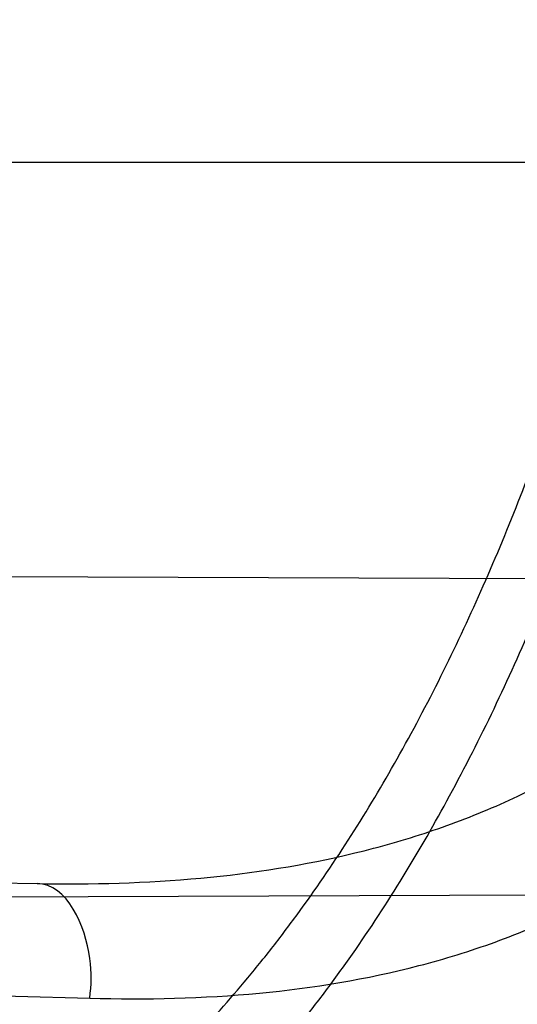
# Model space of a CAD drawing. Header units: millimetres. Extents: x 0 to 297, y 0 to 210.
# Tile 33 of 256: x 147.1136 to 147.1292, y 91.1149 to 91.1458. Entities that reach past the tile are written whole.
import ezdxf

# ---------------------------------------------------------------- set-up
doc = ezdxf.new("R2010")
doc.units = ezdxf.units.MM
doc.header["$LTSCALE"] = 16.335
doc.layers.get('0').update_dxf_attribs({"linetype": 'CONTINUOUS'})
for name, color, linetype in [('01_GLOBAL', 7, 'CONTINUOUS'), ('INTFCLR_1', 7, 'CONTINUOUS'), ('INTFCLR_144815', 7, 'CONTINUOUS')]:
    doc.layers.add(name, color=color, linetype=linetype)

msp = doc.modelspace()

# ---------------------------------------------------------------- linework, layer by layer
at = {"color": 7, "linetype": 'Continuous'}
msp.add_circle((147.7028034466, 92.1254639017), 2.28, dxfattribs=at)
at = {"color": 9, "linetype": 'Continuous'}
msp.add_arc((147.7028034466, 92.1254639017), 2.2507792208, 182.9674534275, 267.0325465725, dxfattribs=at)
at = {"layer": '01_GLOBAL', "color": 7, "linetype": 'Continuous'}
msp.add_circle((147.7028034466, 92.1254639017), 2.31, dxfattribs=at)
at = {"layer": 'INTFCLR_1', "color": 9, "linetype": 'Continuous'}
for p, q in [((146.8266356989, 91.141296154), (147.1443244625, 91.141296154)), ((146.8535833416, 91.1232447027), (147.1141792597, 91.118695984))]:
    msp.add_line(p, q, dxfattribs=at)
at = {"layer": 'INTFCLR_1', "color": 6, "linetype": 'Continuous'}
for p, q in [((147.086617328, 91.1284095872), (147.1333250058, 91.128246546)), ((147.1303435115, 91.1183353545), (147.0829622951, 91.1181699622))]:
    msp.add_line(p, q, dxfattribs=at)
for radius in [0.3620710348, 0.3440948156]:
    msp.add_arc((146.8326356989, 91.21329615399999), radius, 270, 90.00000002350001, dxfattribs=at)
at = {"layer": 'INTFCLR_1', "color": 9, "linetype": 'Continuous'}
msp.add_arc((147.5046846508, 105.4961105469), 14.3862601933, 268.2538865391, 268.4511225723, dxfattribs=at)
for points, knots in [([(147.1545442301, 91.10133481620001), (147.1552565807, 91.1032731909), (147.1566525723, 91.10718726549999), (147.1593123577, 91.1151249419), (147.1636279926, 91.1293727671), (147.1676297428, 91.1460956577), (147.1702721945, 91.16104160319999), (147.1713830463, 91.16867329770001), (147.1719563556, 91.173087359), (147.1732796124, 91.18416899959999), (147.1746545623, 91.20310399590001), (147.1744340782, 91.2254439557), (147.1733950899, 91.23992123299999), (147.1727415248, 91.2466060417), (147.1722603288, 91.25105207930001), (147.1707735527, 91.263051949), (147.1673977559, 91.2822670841), (147.162533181, 91.3010270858), (147.1590536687, 91.3121616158), (147.157745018, 91.3161443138), (147.1557541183, 91.3220110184), (147.1512626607, 91.3342762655), (147.1435063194, 91.3522778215), (147.134673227, 91.3692848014), (147.1285153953, 91.3797527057), (147.1256373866, 91.3844123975), (147.1237254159, 91.38744979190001), (147.1185545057, 91.3954381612), (147.1098896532, 91.4076983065), (147.0978538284, 91.422623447), (147.0876594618, 91.4338109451), (147.0805381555, 91.4409619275), (147.0766007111, 91.4447480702), (147.0711374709, 91.44985418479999), (147.06349057, 91.45654009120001), (147.0552130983, 91.4630271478), (147.0499647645, 91.4667594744), (147.0474074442, 91.468475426), (147.0457289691, 91.46955422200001), (147.0442255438, 91.4704726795), (147.0429042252, 91.47123111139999), (147.041778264, 91.4718195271), (147.0407894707, 91.472284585), (147.0400295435, 91.4725282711), (147.0393696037, 91.4727013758), (147.0390133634, 91.47226709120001), (147.0393275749, 91.47165773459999), (147.0397818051, 91.4708884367), (147.0406181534, 91.46982558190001), (147.0417305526, 91.46851597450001), (147.0430342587, 91.46707463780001), (147.0444632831, 91.46553633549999), (147.0465759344, 91.4632999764), (147.0495827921, 91.4601566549), (147.0551951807, 91.45426742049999), (147.0613248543, 91.44766033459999), (147.0669087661, 91.4413454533), (147.0703603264, 91.43732991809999), (147.0759105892, 91.4307379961), (147.0844077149, 91.420055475), (147.0955472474, 91.4045136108), (147.1036099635, 91.3918258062), (147.1088887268, 91.38279463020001), (147.1124703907, 91.3764426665), (147.1186494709, 91.3648484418), (147.1269016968, 91.3473400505), (147.1325946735, 91.33274270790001), (147.1352425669, 91.3251743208)], [0, 0, 0, 0, 0.0103792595, 0.0208842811, 0.0420721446, 0.0851858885, 0.1071984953, 0.1183380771, 0.123943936, 0.1295693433, 0.1744299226, 0.2192388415, 0.2417237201, 0.2473597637, 0.2529962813, 0.2641993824, 0.3081295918, 0.3509327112, 0.3614952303, 0.3667582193, 0.3720021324, 0.3926323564, 0.4323913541, 0.4704239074, 0.4888657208, 0.4934194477, 0.497950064, 0.5069039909, 0.5412450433, 0.5733438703, 0.6032118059, 0.6172673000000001, 0.6240601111, 0.6306649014, 0.6548506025, 0.6750843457, 0.6834913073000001, 0.6872123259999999, 0.6905622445, 0.6935176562, 0.6960693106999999, 0.6982084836, 0.6999280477, 0.7014829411, 0.7024060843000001, 0.7029587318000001, 0.7038763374, 0.7054334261, 0.7076628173, 0.7105600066, 0.714112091, 0.7174145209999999, 0.7211168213, 0.7295725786, 0.7392778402, 0.7620040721, 0.7748640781, 0.7816422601, 0.7886165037, 0.8181744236, 0.8502177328, 0.884679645, 0.8936796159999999, 0.902792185, 0.9213283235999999, 0.9597006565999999, 1, 1, 1, 1]), ([(147.0432510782, 91.4712961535), (147.0440337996, 91.4712960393), (147.0461901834, 91.47014844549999), (147.048762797, 91.46875074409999), (147.05126835, 91.4671567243), (147.0538664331, 91.46544923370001), (147.0591995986, 91.46172715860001), (147.0676125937, 91.45526864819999), (147.0753919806, 91.448607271), (147.0809499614, 91.4435210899), (147.0849532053, 91.43975234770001), (147.0921910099, 91.4326376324), (147.1025540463, 91.4215075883), (147.114792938, 91.4066570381), (147.1236090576, 91.3944528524), (147.1288703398, 91.3865005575), (147.1308146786, 91.3834785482), (147.1337403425, 91.3788442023), (147.1399980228, 91.3684373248), (147.1489774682, 91.35152612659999), (147.1568675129, 91.333615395), (147.1614367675, 91.3214103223), (147.1634614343, 91.315574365), (147.1647919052, 91.3116136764), (147.1683281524, 91.3005448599), (147.1732735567, 91.28189290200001), (147.1767074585, 91.26277767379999), (147.1782194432, 91.25084162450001), (147.1787086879, 91.2464202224), (147.1793731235, 91.239773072), (147.1804294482, 91.225377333), (147.1806536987, 91.2031593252), (147.1792555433, 91.18432974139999), (147.1779104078, 91.17331158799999), (147.1773275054, 91.1689219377), (147.1761979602, 91.1613317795), (147.1735104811, 91.14646433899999), (147.1694409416, 91.12983253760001), (147.1650544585, 91.1156677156), (147.1623504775, 91.1077743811), (147.1609312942, 91.1038821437), (147.1602071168, 91.101954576)], [0, 0, 0, 0, 0.0056084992, 0.016622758, 0.0214510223, 0.0268121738, 0.0389184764, 0.0680276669, 0.1027789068, 0.1122614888, 0.1220107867, 0.1421735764, 0.1849752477, 0.2309092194, 0.2799812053, 0.2927645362, 0.2992310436, 0.3057293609, 0.3320345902, 0.3862266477, 0.4428037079, 0.4721337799, 0.479586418, 0.4870651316, 0.5020714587, 0.5628449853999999, 0.6251697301, 0.6410581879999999, 0.6490513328, 0.6570434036, 0.6889243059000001, 0.7524504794, 0.8160576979, 0.8240355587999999, 0.8319861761, 0.8477866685, 0.8790166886, 0.9402183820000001, 0.9703167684, 0.9852456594, 1, 1, 1, 1]), ([(147.1352425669, 91.3251743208), (147.1379952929, 91.3173062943), (147.1429940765, 91.3011381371), (147.1477529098, 91.2803563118), (147.1501024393, 91.2664766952), (147.151047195, 91.25992895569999), (147.151638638, 91.2555231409), (147.1530856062, 91.2433864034), (147.1544764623, 91.2233725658), (147.1542807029, 91.20328770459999), (147.1535512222, 91.1910087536), (147.1532177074, 91.18652789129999), (147.1526544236, 91.1798590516), (147.1511010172, 91.1656587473), (147.1474849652, 91.14424882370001), (147.1430641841, 91.1264696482), (147.1400632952, 91.11626601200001), (147.1388460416, 91.1122647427), (147.1366541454, 91.1054011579), (147.1320236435, 91.0921526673), (147.124625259, 91.0740934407), (147.1170139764, 91.0585866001), (147.1121048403, 91.04953546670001), (147.1103239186, 91.0463430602), (147.1076776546, 91.0416856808), (147.101977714, 91.0320864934), (147.0929326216, 91.0182729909), (147.0818447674, 91.0031946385), (147.0738492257, 90.9933581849), (147.0692400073, 90.98795922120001), (147.0675023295, 90.98594413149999), (147.0645699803, 90.98259275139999), (147.059151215, 90.9765593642), (147.053263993, 90.970291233), (147.047929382, 90.96470254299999), (147.0447760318, 90.96141758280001), (147.0421529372, 90.95852111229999), (147.0404461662, 90.9566902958), (147.0382254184, 90.953302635), (147.0420399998, 90.9548103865), (147.0441807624, 90.9561001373), (147.0467768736, 90.9576910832), (147.049052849, 90.9592201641), (147.0517912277, 90.9611186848), (147.0555009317, 90.9638362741), (147.0602492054, 90.9675267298), (147.067344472, 90.9733657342), (147.0736957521, 90.9790617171), (147.0792529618, 90.984391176), (147.0832359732, 90.9883220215), (147.0904141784, 90.995723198), (147.1006451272, 91.0072645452), (147.1126583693, 91.02260972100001), (147.1212603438, 91.03518056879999), (147.1263733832, 91.0433562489), (147.1282611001, 91.0464624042), (147.1311015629, 91.0512283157), (147.1371674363, 91.06192946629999), (147.1458250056, 91.07929936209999), (147.1517810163, 91.09381584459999), (147.1545442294, 91.1013348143)], [0, 0, 0, 0, 0.0419449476, 0.0850695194, 0.1071739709, 0.1127634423, 0.1183584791, 0.1295423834, 0.1742656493, 0.2191961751, 0.2304978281, 0.2361598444, 0.2418057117, 0.2641744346, 0.3080240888, 0.3509528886, 0.3562644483, 0.3615432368, 0.3719979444, 0.3925183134, 0.4321501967, 0.4701192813, 0.4793724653, 0.4839620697, 0.48851378, 0.5063269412, 0.5401307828, 0.5715496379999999, 0.6004673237, 0.6038923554, 0.6072711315, 0.6138564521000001, 0.6263016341, 0.6480618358, 0.6572019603, 0.6650284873, 0.6713159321, 0.6759369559, 0.6799952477, 0.6841765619, 0.6887949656, 0.6950107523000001, 0.6986911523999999, 0.7027318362, 0.7117342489, 0.7218512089, 0.7329803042, 0.7579718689, 0.7647510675, 0.7717251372, 0.7861300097, 0.8166264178, 0.8492835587, 0.8841348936, 0.8932111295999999, 0.8978052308, 0.9024247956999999, 0.92112918, 0.9596906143, 1, 1, 1, 1]), ([(147.0432510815, 90.95529614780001), (147.0431330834, 90.9552961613), (147.0428441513, 90.9553531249), (147.0428590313, 90.9558725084), (147.043168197, 90.95640686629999), (147.0437027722, 90.9572011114), (147.0445175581, 90.95818962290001), (147.046088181, 90.9599701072), (147.0479460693, 90.9619169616), (147.0500136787, 90.9640475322), (147.0523867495, 90.9664713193), (147.0572874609, 90.9714632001), (147.0632966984, 90.9777061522), (147.0688203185, 90.9837027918), (147.0718101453, 90.9870357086), (147.0735816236, 90.98903946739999), (147.0782783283, 90.99440584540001), (147.0864250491, 91.00418350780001), (147.0977271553, 91.0191807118), (147.106950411, 91.0329268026), (147.1127640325, 91.04248277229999), (147.1154623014, 91.0471180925), (147.1172776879, 91.05029448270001), (147.1222795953, 91.05929630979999), (147.1300362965, 91.0747212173), (147.1375818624, 91.0926999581), (147.1423047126, 91.10589161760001), (147.1445398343, 91.11272452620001), (147.1457809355, 91.1167074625), (147.1488392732, 91.126859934), (147.1533458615, 91.1445526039), (147.157034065, 91.1658702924), (147.1586182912, 91.180009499), (147.159192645, 91.1866486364), (147.1595326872, 91.1911091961), (147.1602764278, 91.2033320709), (147.1604760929, 91.2233285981), (147.1590577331, 91.24325260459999), (147.157582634, 91.2553325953), (147.1569796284, 91.2597183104), (147.1560162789, 91.2662369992), (147.1536199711, 91.28005764), (147.1487661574, 91.30074973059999), (147.1436711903, 91.31683624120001), (147.1408661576, 91.3246635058)], [0, 0, 0, 0, 0.0008731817, 0.001718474, 0.0032338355, 0.0055641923, 0.008732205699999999, 0.0127298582, 0.0231213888, 0.0286463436, 0.0346993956, 0.04822263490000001, 0.0804125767, 0.0988155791, 0.1085508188, 0.1135449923, 0.1186070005, 0.1613231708, 0.2076862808, 0.2575123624, 0.2837454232, 0.2904461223, 0.2972015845, 0.3108183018, 0.3666504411, 0.4248609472, 0.4549769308, 0.4703146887, 0.4780576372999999, 0.4858477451, 0.5487776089, 0.6130123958, 0.6457680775, 0.6540347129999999, 0.6623246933, 0.6788711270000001, 0.74464742, 0.8101273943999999, 0.8265053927, 0.8346996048, 0.8428861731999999, 0.8752668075, 0.9384714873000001, 1, 1, 1, 1]), ([(147.1141792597, 91.118695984), (147.1158902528, 91.1186661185), (147.1192371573, 91.1187561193), (147.1233465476, 91.1193962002), (147.1264598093, 91.12028494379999), (147.1294493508, 91.12143799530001), (147.1322709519, 91.1230369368), (147.1348317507, 91.12505799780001), (147.1372847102, 91.1274279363), (147.1391541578, 91.12985804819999), (147.1405502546, 91.13212810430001), (147.1414553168, 91.13374494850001), (147.1424744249, 91.1358588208), (147.1433368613, 91.138064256), (147.1439346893, 91.1398900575), (147.1442006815, 91.1408245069), (147.1443244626, 91.141296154)], [0, 0, 0, 0, 0.1247189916, 0.243509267, 0.3019349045, 0.3603889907, 0.476776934, 0.5364440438, 0.5978148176, 0.7250064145, 0.7583663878, 0.7920476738, 0.860007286, 0.9292141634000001, 0.964461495, 1, 1, 1, 1]), ([(147.1158280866, 91.1151065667), (147.1175996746, 91.1150572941), (147.1210694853, 91.1151357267), (147.1253280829, 91.1158362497), (147.1285446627, 91.1168294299), (147.1316450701, 91.11813251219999), (147.134557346, 91.11994715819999), (147.1368348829, 91.12192957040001), (147.1380905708, 91.12320183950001), (147.1399706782, 91.12530912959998), (147.1416183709, 91.1276931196), (147.1430407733, 91.13025824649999), (147.1439646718, 91.13210196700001), (147.1450070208, 91.1345099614), (147.1458812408, 91.13701731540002), (147.146486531, 91.13909408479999), (147.1467549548, 91.14015736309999), (147.1468795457, 91.14069422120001)], [0, 0, 0, 0, 0.1201992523, 0.2347842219, 0.2913328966, 0.3481748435, 0.4625668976, 0.5219985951, 0.5526655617, 0.5837480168, 0.7134887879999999, 0.7478515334, 0.7826914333, 0.8533109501, 0.9256456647, 0.9626215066, 1, 1, 1, 1]), ([(147.0587545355, 91.1016981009), (147.0598495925, 91.10167898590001), (147.0620340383, 91.1016428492), (147.0663667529, 91.1015803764), (147.0717124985, 91.1015254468), (147.0770083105, 91.1015303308), (147.0806708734, 91.1015932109), (147.0827381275, 91.10165096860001), (147.0857607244, 91.1017604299), (147.0901722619, 91.10201882), (147.0949767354, 91.1025687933), (147.0982220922, 91.1031393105), (147.1000214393, 91.103521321), (147.1026222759, 91.10414080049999), (147.1063813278, 91.10530301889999), (147.110321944, 91.1071202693), (147.1132441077, 91.1088936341), (147.1160296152, 91.1108922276), (147.1185945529, 91.1132321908), (147.1206177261, 91.11552385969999), (147.1217351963, 91.1169263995), (147.1233933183, 91.1191541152), (147.1256755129, 91.1227929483), (147.1278121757, 91.1271434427), (147.1293429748, 91.1308325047), (147.130766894, 91.1346861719), (147.1316803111, 91.137646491), (147.1322242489, 91.1396474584)], [0, 0, 0, 0, 0.0354708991, 0.0707570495, 0.1403376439, 0.2086112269, 0.2422633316, 0.2589708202, 0.2755884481, 0.3402201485, 0.402046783, 0.4320733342, 0.4469044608, 0.4616141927, 0.5186617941, 0.5740139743, 0.6016440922, 0.6292641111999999, 0.6849536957, 0.7135882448, 0.728211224, 0.7430207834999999, 0.803517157, 0.8669694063, 0.8997732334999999, 0.932843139, 1, 1, 1, 1]), ([(147.0587231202, 91.09990007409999), (147.059845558, 91.099867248), (147.0620847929, 91.0998041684), (147.066526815, 91.0996898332), (147.0720083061, 91.0995738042), (147.0774395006, 91.0995236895), (147.0811962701, 91.0995526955), (147.0833167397, 91.0995928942), (147.0864165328, 91.0996780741), (147.0909402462, 91.09990756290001), (147.0958673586, 91.1004418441), (147.0991944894, 91.1010133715), (147.1010384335, 91.1013994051), (147.103703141, 91.1020295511), (147.1075552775, 91.10322071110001), (147.1115872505, 91.1051024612), (147.1145727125, 91.10694535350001), (147.1174202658, 91.1090299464), (147.1200367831, 91.11147432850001), (147.1220947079, 91.11386801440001), (147.1232316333, 91.1153353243), (147.1249208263, 91.117670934), (147.1272411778, 91.1214881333), (147.1294053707, 91.12604646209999), (147.1309536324, 91.12991433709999), (147.1323934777, 91.1339596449), (147.1333139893, 91.1370654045), (147.1338615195, 91.139164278)], [0, 0, 0, 0, 0.035284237, 0.0703889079, 0.1396229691, 0.2075606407, 0.2410452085, 0.2576677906, 0.2742009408, 0.3384835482, 0.3999464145, 0.429786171, 0.4445232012, 0.4591355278, 0.5158247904, 0.5708803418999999, 0.5984057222, 0.6259612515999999, 0.6816714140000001, 0.7103999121, 0.725092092, 0.7399858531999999, 0.8009597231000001, 0.8651019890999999, 0.8983209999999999, 0.9318422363, 1, 1, 1, 1]), ([(147.1158280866, 91.1151065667), (147.1158806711, 91.1155174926), (147.115932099, 91.1168062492), (147.1151363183, 91.11867927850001), (147.1141792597, 91.118695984)], [0, 0, 0, 0, 0.3020651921, 1, 1, 1, 1])]:
    msp.add_open_spline(points, degree=3, knots=knots, dxfattribs=at)
at = {"layer": 'INTFCLR_1', "color": 6, "linetype": 'Continuous'}
for points, knots in [([(147.0687421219, 91.471296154), (147.0680098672, 91.471296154), (147.0693330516, 91.4687756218), (147.0704693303, 91.467385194), (147.0723263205, 91.4649452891), (147.0746177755, 91.4621855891), (147.0775470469, 91.4586635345), (147.080971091, 91.4545734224), (147.0846437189, 91.4501248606), (147.0882701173, 91.4456544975), (147.0916458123, 91.4413964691), (147.0947448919, 91.4374001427), (147.0975630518, 91.4336830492), (147.100110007, 91.43025113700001), (147.1024035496, 91.4270965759), (147.1044661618, 91.42420581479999), (147.1063189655, 91.42156217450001), (147.1079764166, 91.4191585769), (147.109457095, 91.41697923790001), (147.1107791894, 91.41500612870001), (147.1119635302, 91.41321632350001), (147.1130167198, 91.4116068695), (147.1139517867, 91.4101630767), (147.1147816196, 91.40886997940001), (147.1157213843, 91.40739324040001), (147.1167390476, 91.40577702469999), (147.1179255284, 91.4038688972), (147.1189332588, 91.4022267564), (147.1198501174, 91.4007161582), (147.1206424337, 91.39939950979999), (147.1215180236, 91.39793052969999), (147.1224842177, 91.39629179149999), (147.1235503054, 91.3944610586), (147.1247223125, 91.39242084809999), (147.1260120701, 91.3901411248), (147.1274302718, 91.3875908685), (147.1289898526, 91.38473071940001), (147.1307073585, 91.3815107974), (147.1325944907, 91.3778829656), (147.1346618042, 91.3737915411), (147.1369222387, 91.3691683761), (147.1393944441, 91.3639182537), (147.1420944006, 91.3579264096), (147.1450364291, 91.35104633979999), (147.1482313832, 91.34310189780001), (147.1516877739, 91.333841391), (147.1553587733, 91.32305212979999), (147.1590017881, 91.3110314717), (147.1623609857, 91.29828596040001), (147.1652568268, 91.2853933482), (147.1676651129, 91.27246551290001), (147.1695853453, 91.2595536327), (147.1710275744, 91.24665569), (147.1719965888, 91.2338021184), (147.1725011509, 91.220980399), (147.1725469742, 91.2082107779), (147.1721391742, 91.1954815), (147.171280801, 91.1827942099), (147.1699742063, 91.1701590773), (147.1682169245, 91.1575506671), (147.1660086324, 91.14498581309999), (147.1633383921, 91.13243724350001), (147.1602041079, 91.1199208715), (147.1566465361, 91.10761035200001), (147.1528751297, 91.0961038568), (147.1491593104, 91.0858888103), (147.1457087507, 91.0771645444), (147.1425365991, 91.06966793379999), (147.1396288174, 91.06317715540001), (147.136972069, 91.0575230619), (147.1345472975, 91.05256702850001), (147.1323371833, 91.04820589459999), (147.130325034, 91.04435576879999), (147.1284994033, 91.0409536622), (147.1268466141, 91.0379445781), (147.1253496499, 91.03527438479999), (147.1239936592, 91.03289842), (147.1227647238, 91.03077892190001), (147.1216541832, 91.02889081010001), (147.1206539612, 91.02721139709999), (147.1197533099, 91.02571551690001), (147.1189386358, 91.0243754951), (147.1179864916, 91.0228229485), (147.1170567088, 91.02132445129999), (147.1160957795, 91.01979310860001), (147.1152647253, 91.01847969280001), (147.1143298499, 91.0170161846), (147.1132770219, 91.0153850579), (147.1120898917, 91.0135672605), (147.1107550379, 91.0115487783), (147.109257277, 91.00931589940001), (147.107577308, 91.00685036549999), (147.1056960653, 91.0041348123), (147.1035922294, 91.00115366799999), (147.1012492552, 90.99789872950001), (147.0986446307, 90.99435615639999), (147.095755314, 90.99051364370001), (147.0925736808, 90.9863814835), (147.0890986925, 90.98197223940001), (147.0853575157, 90.9773388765), (147.0815402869, 90.9727029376), (147.0779667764, 90.9684297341), (147.0748968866, 90.9647430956), (147.0724998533, 90.96186262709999), (147.070552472, 90.95931757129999), (147.0693788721, 90.95788398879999), (147.0679949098, 90.955296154), (147.0687421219, 90.955296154)], [0, 0, 0, 0, 0.003860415, 0.007501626, 0.0124785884, 0.0188917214, 0.0268498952, 0.0364677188, 0.0470694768, 0.0572444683, 0.0668187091, 0.0757144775, 0.083905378, 0.09140992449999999, 0.0982451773, 0.1044667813, 0.1101313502, 0.1152642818, 0.1198589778, 0.1240215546, 0.1277856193, 0.1311734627, 0.1341617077, 0.1368541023, 0.1392736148, 0.1433897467, 0.1469230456, 0.1511192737, 0.1535471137, 0.1562389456, 0.1592204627, 0.1625628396, 0.1662680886, 0.1703891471, 0.174967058, 0.1800766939, 0.1857729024, 0.1921414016, 0.1993155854, 0.2073311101, 0.2163077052, 0.2264451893, 0.2379233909, 0.250953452, 0.2658909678, 0.283062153, 0.3030578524, 0.3259639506, 0.3492662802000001, 0.3725305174, 0.3956109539, 0.4185782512, 0.4413347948, 0.4640172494, 0.4865192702, 0.508968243, 0.531324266, 0.5536477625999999, 0.5759939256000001, 0.5982772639, 0.620747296, 0.6432362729, 0.6658996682, 0.68875599, 0.7107777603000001, 0.7297237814, 0.7460531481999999, 0.7602331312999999, 0.7726347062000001, 0.7835467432, 0.793166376, 0.8017211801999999, 0.8093215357, 0.8160683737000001, 0.8220758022, 0.8274205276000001, 0.8322066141, 0.8364980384, 0.8403367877, 0.8437547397, 0.8468031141, 0.8495420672, 0.8520223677, 0.8564046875, 0.8588391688, 0.8615533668, 0.8645986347, 0.8679945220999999, 0.8717882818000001, 0.8760445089, 0.8807522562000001, 0.8859628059, 0.8917731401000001, 0.898168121, 0.9051985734, 0.9129160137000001, 0.9213486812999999, 0.9305434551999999, 0.9404096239, 0.9509435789, 0.961943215, 0.9720502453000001, 0.980371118, 0.9870628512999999, 0.992271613, 0.9960607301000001, 1, 1, 1, 1]), ([(147.0687421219, 90.955296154), (147.0695765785, 90.955296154), (147.0710237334, 90.9562713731), (147.0732486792, 90.95761082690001), (147.0757995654, 90.95946440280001), (147.0789536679, 90.961879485), (147.0827092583, 90.9649629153), (147.0868482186, 90.9685570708), (147.0910477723, 90.97239951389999), (147.0950116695, 90.97619761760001), (147.0986438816, 90.97981660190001), (147.1019501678, 90.98323197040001), (147.1049461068, 90.98642655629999), (147.107653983, 90.9893965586), (147.1100921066, 90.9921410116), (147.1122806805, 90.9946618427), (147.1142479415, 90.99697597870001), (147.1160099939, 90.9990883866), (147.1175861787, 91.0010099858), (147.1189934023, 91.00275234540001), (147.1202530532, 91.0043338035), (147.1213970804, 91.00578808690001), (147.1225240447, 91.0072369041), (147.123724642, 91.00879917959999), (147.1249992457, 91.0104804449), (147.1262604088, 91.01216766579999), (147.1274992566, 91.0138470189), (147.1287882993, 91.0156184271), (147.1302152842, 91.0176089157), (147.131810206, 91.0198711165), (147.1335924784, 91.0224483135), (147.1355808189, 91.0253874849), (147.1377917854, 91.0287373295), (147.140242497, 91.0325578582), (147.1429592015, 91.03693302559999), (147.1459674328, 91.041959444), (147.1492907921, 91.0477551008), (147.1529541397, 91.0544760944), (147.1569786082, 91.0623053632), (147.1613909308, 91.07151686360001), (147.1661049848, 91.08224170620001), (147.1708180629, 91.0941429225), (147.1752249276, 91.1066907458), (147.1791389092, 91.1194098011), (147.1825261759, 91.1321758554), (147.1853979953, 91.1449752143), (147.1877529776, 91.157740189), (147.1896101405, 91.1705054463), (147.1909735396, 91.18321659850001), (147.1918561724, 91.1958938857), (147.1922659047, 91.2085247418), (147.1922092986, 91.2211113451), (147.1916906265, 91.233661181), (147.1907127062, 91.2461662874), (147.1892753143, 91.2586320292), (147.187377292, 91.2710565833), (147.1850186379, 91.28342093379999), (147.1821898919, 91.295752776), (147.1788863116, 91.3080366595), (147.1750915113, 91.32028680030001), (147.1708160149, 91.3324409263), (147.1662306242, 91.344040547), (147.1616300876, 91.3545469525), (147.1573218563, 91.36358934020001), (147.1533932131, 91.3712807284), (147.1498208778, 91.3778828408), (147.1465812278, 91.3835790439), (147.1436479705, 91.3885229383), (147.140997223, 91.39283156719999), (147.1386015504, 91.3966034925), (147.1364409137, 91.39991041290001), (147.1344943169, 91.402817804), (147.1327470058, 91.4053719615), (147.1311776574, 91.40762214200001), (147.1297748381, 91.4096001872), (147.1285161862, 91.41134904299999), (147.1273854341, 91.41289969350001), (147.1263043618, 91.41436455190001), (147.1251805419, 91.41587001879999), (147.1239422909, 91.41750783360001), (147.1226668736, 91.41917138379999), (147.1213873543, 91.4208174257), (147.120091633, 91.4224630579), (147.1186694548, 91.42424419), (147.1170808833, 91.426202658), (147.1153015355, 91.42835870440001), (147.1133143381, 91.4307214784), (147.1110956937, 91.4333033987), (147.1086258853, 91.4361110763), (147.1058792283, 91.4391528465), (147.1028357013, 91.44242739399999), (147.099478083, 91.4459266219), (147.0957850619, 91.44963712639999), (147.0917574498, 91.45352630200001), (147.0874623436, 91.4574873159), (147.0831967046, 91.46121773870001), (147.0792915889, 91.46444551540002), (147.0760051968, 91.4669754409), (147.073359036, 91.4689088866), (147.0710713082, 91.4702912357), (147.0695920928, 91.471296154), (147.0687421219, 91.471296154)], [0, 0, 0, 0, 0.0042187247, 0.0081401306, 0.0133978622, 0.0200459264, 0.0282638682, 0.0379443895, 0.0477615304, 0.05703690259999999, 0.0656973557, 0.0736821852, 0.0810680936, 0.0878383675, 0.0940009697, 0.0996271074, 0.1047154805, 0.1093563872, 0.1135342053, 0.1172803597, 0.1206792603, 0.1237557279, 0.1266349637, 0.1299589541, 0.1337168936, 0.1373013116, 0.1406085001, 0.1442672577, 0.148377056, 0.1529904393, 0.1582606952, 0.164218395, 0.1709303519, 0.1785521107, 0.1871652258, 0.1969659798, 0.2081658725, 0.2209392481, 0.2356613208, 0.2526660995, 0.2725685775, 0.2948769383, 0.3173640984, 0.3397873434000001, 0.3621386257, 0.3841211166, 0.4060891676, 0.4277469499, 0.4493218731, 0.470705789, 0.4919793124, 0.5131981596, 0.5343255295, 0.5554668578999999, 0.5765984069, 0.5977513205, 0.6189954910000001, 0.6402209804, 0.6617015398, 0.6832900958, 0.7050415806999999, 0.7268239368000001, 0.7463339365, 0.7630160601, 0.7774553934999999, 0.7899931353, 0.8009638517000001, 0.8105830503, 0.8190545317, 0.8265380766, 0.8331730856, 0.8390248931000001, 0.8442268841, 0.8488182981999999, 0.8528943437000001, 0.8564866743, 0.8597116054, 0.8625968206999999, 0.8656908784, 0.8692094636, 0.8729771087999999, 0.8762884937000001, 0.879749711, 0.8835661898, 0.8878115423, 0.8924986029, 0.8976989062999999, 0.9034198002, 0.9097088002, 0.9166034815, 0.9241390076, 0.9323094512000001, 0.9411199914, 0.9506041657, 0.9606137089, 0.9706541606, 0.9792553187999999, 0.9862062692, 0.9916647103, 0.9957028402, 1, 1, 1, 1])]:
    msp.add_open_spline(points, degree=3, knots=knots, dxfattribs=at)
at = {"layer": 'INTFCLR_144815', "color": 6, "linetype": 'Continuous'}
for radius in [0.3828680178, 0.364857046]:
    msp.add_circle((146.8326356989, 91.21329615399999), radius, dxfattribs=at)
for radius, start, end in [(0.5278075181, 313.9937911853, 154.5150993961), (0.5098075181, 312.9543589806, 154.5144414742), (0.49294334, 282.2440355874, 71.2863570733), (0.3889523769, 308.490992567, 51.50900743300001), (0.3840109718, 313.9992414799, 46.00075850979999)]:
    msp.add_arc((146.8326356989, 91.21329615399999), radius, start, end, dxfattribs=at)
at = {"layer": 'INTFCLR_144815', "color": 9, "linetype": 'Continuous'}
for centre, radius, start, end in [((146.8326356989, 91.21329615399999), 0.4896672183, 292.4997540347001, 54.0964566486), ((146.8326378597, 91.2132971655), 0.4417306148, 292.4997540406, 54.09645665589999), ((146.8326511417, 91.21329984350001), 0.434262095, 311.2505121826, 48.7494878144), ((146.8326356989, 91.21329615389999), 0.3958087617, 314.0862202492, 45.9137797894), ((146.8326356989, 91.21329615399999), 0.3863437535, 313.8592910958, 46.1407088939), ((146.8326356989, 91.21329615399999), 0.3838160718, 314.0319604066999, 45.9680396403)]:
    msp.add_arc(centre, radius, start, end, dxfattribs=at)
at = {"layer": 'INTFCLR_144815', "color": 6, "linetype": 'Continuous'}
for points, knots in [([(147.1000017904, 90.9462962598), (147.099727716, 90.9463012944), (147.0997250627, 90.947357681), (147.1002170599, 90.94794967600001), (147.1006721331, 90.9487732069), (147.1011651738, 90.9495101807), (147.1017516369, 90.9503700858), (147.1024417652, 90.9513349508), (147.1032341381, 90.9524154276), (147.1041312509, 90.9536132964), (147.1051340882, 90.95493337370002), (147.1062444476, 90.95638049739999), (147.1074648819, 90.9579613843), (147.1087976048, 90.9596826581), (147.1102428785, 90.9615490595), (147.1117982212, 90.9635623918), (147.1134596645, 90.96572310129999), (147.1152251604, 90.9680346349), (147.1170968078, 90.9705064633), (147.11907733, 90.97314974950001), (147.1211639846, 90.9759692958), (147.1233499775, 90.9789650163), (147.1256270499, 90.9821351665), (147.1279885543, 90.9854805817), (147.1304260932, 90.98899990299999), (147.1329303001, 90.9926904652), (147.1354909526, 90.99654825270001), (147.1380971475, 91.00056793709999), (147.1407375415, 91.00474302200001), (147.1434005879, 91.00906600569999), (147.1460747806, 91.01352858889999), (147.1487488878, 91.01812191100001), (147.1514121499, 91.02283677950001), (147.1540544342, 91.0276638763), (147.1566663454, 91.03259393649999), (147.1592392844, 91.03761787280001), (147.1617654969, 91.04272691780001), (147.1642380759, 91.04791270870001), (147.1666509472, 91.0531673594), (147.168998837, 91.0584835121), (147.1712772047, 91.06385432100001), (147.1734821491, 91.0692733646), (147.1756107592, 91.0747356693), (147.1776563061, 91.0802251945), (147.179616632, 91.08573554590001), (147.1814926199, 91.0912680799), (147.1832864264, 91.0968296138), (147.1849983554, 91.10242207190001), (147.1866261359, 91.1080385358), (147.1881687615, 91.1136757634), (147.1896244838, 91.11932663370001), (147.1909923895, 91.12498576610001), (147.1922727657, 91.1306521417), (147.1934660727, 91.13632560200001), (147.1945727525, 91.142006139), (147.1955930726, 91.1476931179), (147.1965271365, 91.1533849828), (147.1973750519, 91.1590798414), (147.1981370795, 91.16477654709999), (147.1988135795, 91.17047477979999), (147.1994048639, 91.1761741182), (147.1999112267, 91.1818742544), (147.2003329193, 91.18757477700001), (147.2006701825, 91.19327563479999), (147.2009232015, 91.19897661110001), (147.2010921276, 91.2046777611), (147.2011770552, 91.2103789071), (147.2011780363, 91.2160801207), (147.2010950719, 91.2217812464), (147.2009281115, 91.227482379), (147.2006770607, 91.2331833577), (147.2003417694, 91.23888422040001), (147.1999220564, 91.2445847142), (147.1994176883, 91.2502847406), (147.198828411, 91.25598396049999), (147.1981539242, 91.2616821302), (147.1973939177, 91.26737879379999), (147.1965480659, 91.27307340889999), (147.1956160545, 91.27876523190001), (147.1945975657, 91.2844534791), (147.1934922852, 91.29013729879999), (147.1923000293, 91.2958151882), (147.1910207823, 91.3014850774), (147.1896545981, 91.3071449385), (147.1882014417, 91.31279333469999), (147.1866611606, 91.318429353), (147.1850338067, 91.3240513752), (147.1833198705, 91.329656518), (147.1815202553, 91.3352410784), (147.1796361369, 91.34080113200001), (147.1776688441, 91.34633289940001), (147.1756200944, 91.35183213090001), (147.1734920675, 91.3572940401), (147.1712874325, 91.36271337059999), (147.1690094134, 91.3680843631), (147.1666618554, 91.3734007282), (147.1642492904, 91.378655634), (147.1617769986, 91.38384170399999), (147.1592510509, 91.38895105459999), (147.1566783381, 91.39397535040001), (147.1540666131, 91.39890581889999), (147.1514244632, 91.4037333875), (147.1487612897, 91.4084487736), (147.1460872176, 91.41304266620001), (147.1434130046, 91.4175058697), (147.1407498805, 91.4218295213), (147.1381093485, 91.42600532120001), (147.1355029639, 91.4300257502), (147.1329420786, 91.4338842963), (147.1304375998, 91.43757562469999), (147.1279997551, 91.4410957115), (147.125637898, 91.4444419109), (147.1233603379, 91.44761298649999), (147.1211742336, 91.4506090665), (147.1190855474, 91.4534315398), (147.1170990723, 91.4560828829), (147.1152184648, 91.4585665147), (147.1134463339, 91.4608866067), (147.1117843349, 91.46304792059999), (147.1102333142, 91.4650556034), (147.1087934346, 91.4669150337), (147.1074642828, 91.4686317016), (147.1062450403, 91.4702110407), (147.1051345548, 91.4716583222), (147.1041315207, 91.47297865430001), (147.1032343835, 91.4741765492), (147.1024419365, 91.47525711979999), (147.1017517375, 91.4762220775), (147.1011652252, 91.47708205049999), (147.1006721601, 91.4778190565), (147.1002170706, 91.47864261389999), (147.0997250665, 91.4792346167), (147.0997277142, 91.48029101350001), (147.1000017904, 91.4802960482)], [0, 0, 0, 0, 0.0014101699, 0.0032891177, 0.0045779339, 0.0061083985, 0.0078869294, 0.009919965, 0.0122145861, 0.0147783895, 0.0176190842, 0.0207426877, 0.0241618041, 0.0278931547, 0.0319414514, 0.0363053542, 0.040981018, 0.0459630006, 0.0512683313, 0.0569309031, 0.0629543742, 0.0693130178, 0.0760084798, 0.08303351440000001, 0.0903785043, 0.09803123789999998, 0.105976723, 0.1141977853, 0.122675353, 0.1313888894, 0.140317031, 0.1494380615, 0.1587304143, 0.1681731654, 0.1777462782, 0.187430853, 0.1972092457, 0.2070653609, 0.2169845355, 0.2269535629, 0.2369608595, 0.2469959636, 0.2570491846, 0.2671179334, 0.2771316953, 0.2871355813, 0.2971697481, 0.3071923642, 0.3172217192, 0.3272506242, 0.3372572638, 0.3472396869, 0.357200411, 0.3671408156, 0.3770633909, 0.3869713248, 0.3968625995, 0.4067348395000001, 0.4165894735, 0.4264283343, 0.4362532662, 0.4460650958, 0.4558661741, 0.4656577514, 0.4754424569, 0.4852217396, 0.4949982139, 0.504773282, 0.5145496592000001, 0.5243287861, 0.5341133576, 0.5439047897, 0.5537055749, 0.5635169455, 0.5733411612, 0.5831795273, 0.5930338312, 0.6029053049, 0.6127948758, 0.6227033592, 0.6326318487, 0.6425809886, 0.652548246, 0.6625317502, 0.6725323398, 0.682550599, 0.6925874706, 0.7026400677, 0.7127021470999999, 0.7227700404, 0.7328393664, 0.7429043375, 0.7529583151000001, 0.7629934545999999, 0.7730007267, 0.7829699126, 0.7928892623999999, 0.8027455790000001, 0.8125242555, 0.8222091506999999, 0.8317827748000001, 0.8412261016, 0.8505191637, 0.8596410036, 0.8685700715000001, 0.8772846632, 0.8857633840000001, 0.8939857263, 0.9019325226, 0.9095865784, 0.9169329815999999, 0.9239594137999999, 0.9306564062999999, 0.9370174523, 0.9430388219, 0.9487194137, 0.9540603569, 0.95906494, 0.9637380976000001, 0.9680861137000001, 0.9721162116, 0.9758363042, 0.9792548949, 0.9823802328, 0.9852207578, 0.987784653, 0.9900795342, 0.9921128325, 0.9938914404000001, 0.9954219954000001, 0.9967108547, 0.9985898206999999, 1, 1, 1, 1]), ([(147.108707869, 91.471296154), (147.1084310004, 91.471296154), (147.1084189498, 91.4702306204), (147.1088854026, 91.469620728), (147.1093179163, 91.46878001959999), (147.1097871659, 91.4680264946), (147.1103458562, 91.46714788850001), (147.1110035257, 91.4661621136), (147.1117585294, 91.4650589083), (147.1126129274, 91.4638367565), (147.1135675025, 91.46249093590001), (147.1146233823, 91.46101728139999), (147.1157813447, 91.45941120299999), (147.1170420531, 91.4576679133), (147.1184057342, 91.4557826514), (147.1198723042, 91.4537505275), (147.1214410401, 91.4515669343), (147.1231107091, 91.44922735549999), (147.1248792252, 91.44672784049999), (147.1267437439, 91.4440648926), (147.128700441, 91.44123582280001), (147.130744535, 91.4382387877), (147.1328701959, 91.4350730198), (147.135070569, 91.4317389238), (147.1373378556, 91.42823811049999), (147.1396633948, 91.42457345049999), (147.1420378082, 91.42074904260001), (147.1444511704, 91.4167701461), (147.1468932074, 91.4126430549), (147.1493534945, 91.4083749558), (147.1518216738, 91.4039737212), (147.1542876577, 91.3994476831), (147.1567417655, 91.3948054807), (147.1591748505, 91.3900558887), (147.161578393, 91.3852076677), (147.1639445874, 91.3802693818), (147.1662663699, 91.37524929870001), (147.1685374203, 91.37015531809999), (147.1707521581, 91.3649948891), (147.1729057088, 91.35977497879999), (147.1749938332, 91.35450212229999), (147.1770129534, 91.3491822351), (147.1789599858, 91.3438209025), (147.1808324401, 91.33842298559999), (147.1826281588, 91.332993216), (147.184345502, 91.32753553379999), (147.1859830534, 91.3220538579), (147.1875398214, 91.3165513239), (147.1890149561, 91.31103112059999), (147.1904079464, 91.3054956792), (147.1917183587, 91.299947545), (147.1929460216, 91.2943885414), (147.194090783, 91.288820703), (147.1951526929, 91.2832453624), (147.1961317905, 91.2776640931), (147.1970282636, 91.27207777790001), (147.1978422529, 91.2664876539), (147.198574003, 91.26089430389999), (147.1992237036, 91.2552986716), (147.1997916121, 91.2497010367), (147.2002779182, 91.2441021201), (147.2006828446, 91.23850202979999), (147.201006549, 91.2329013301), (147.2012491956, 91.2272999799), (147.2014108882, 91.22169842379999), (147.2014917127, 91.21609654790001), (147.2014917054, 91.2104947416), (147.2014108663, 91.2048928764), (147.2012491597, 91.1992913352), (147.2010065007, 91.1936900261), (147.2006827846, 91.188089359), (147.20027785, 91.1824893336), (147.1997915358, 91.17689046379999), (147.1992236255, 91.17129292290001), (147.1985739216, 91.1656973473), (147.1978421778, 91.1601041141), (147.197028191, 91.154514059), (147.1961317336, 91.14892787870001), (147.1951526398, 91.1433466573), (147.1940907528, 91.13777145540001), (147.1929459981, 91.1322036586), (147.1917183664, 91.1266447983), (147.1904079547, 91.12109666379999), (147.1890149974, 91.1155613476), (147.1875398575, 91.1100411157), (147.1859831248, 91.10453869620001), (147.1843455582, 91.0990569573), (147.1826282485, 91.09359937), (147.1808325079, 91.0881695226), (147.178960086, 91.0827716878), (147.1770130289, 91.07741027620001), (147.1749939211, 91.07209041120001), (147.1729057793, 91.066817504), (147.1707522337, 91.06159759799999), (147.1685374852, 91.0564371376), (147.1662664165, 91.05134311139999), (147.1639446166, 91.04632298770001), (147.1615784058, 91.0413846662), (147.1591748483, 91.0365364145), (147.1567417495, 91.03178679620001), (147.1542876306, 91.02714457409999), (147.1518216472, 91.0226185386), (147.1493534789, 91.018217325), (147.1468932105, 91.01394925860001), (147.1444511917, 91.0098221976), (147.1420378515, 91.0058433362), (147.1396634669, 91.0020189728), (147.1373379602, 90.9983543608), (147.1350707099, 90.9948536), (147.1328703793, 90.991519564), (147.1307447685, 90.98835386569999), (147.1287007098, 90.9853568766), (147.12674404, 90.982527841), (147.1248795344, 90.9798649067), (147.1231110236, 90.977365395), (147.1214413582, 90.9750258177), (147.1198726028, 90.972842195), (147.1184060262, 90.9708100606), (147.117042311, 90.968924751), (147.1157815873, 90.9671814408), (147.114623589, 90.96557531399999), (147.11356769, 90.964101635), (147.1126130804, 90.9627557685), (147.11175866, 90.9615335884), (147.1110036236, 90.9604303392), (147.1103459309, 90.959444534), (147.1097872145, 90.9585658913), (147.1093179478, 90.95781234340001), (147.1088854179, 90.9569716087), (147.1084189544, 90.95636170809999), (147.1084309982, 90.955296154), (147.108707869, 90.955296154)], [0, 0, 0, 0, 0.0014861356, 0.0034579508, 0.0048068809, 0.0064063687, 0.0082626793, 0.0103820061, 0.0127711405, 0.0154368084, 0.0183865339, 0.0216275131, 0.0251677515, 0.0290144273, 0.0331753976, 0.0376570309, 0.0424661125, 0.0476073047, 0.0530850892, 0.0589012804, 0.0650564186, 0.0715486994, 0.07837362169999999, 0.08552418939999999, 0.0929907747, 0.1007612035, 0.1088208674, 0.1171531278, 0.1257396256, 0.1345607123, 0.143595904, 0.152824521, 0.1622261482, 0.171780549, 0.1814683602, 0.1912713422, 0.2011724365, 0.211155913, 0.2212074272, 0.2313141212, 0.2414644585, 0.2516478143, 0.2618559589, 0.2720801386, 0.2823146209, 0.2925525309, 0.302790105, 0.3130221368, 0.3232464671, 0.333459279, 0.3436597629, 0.3538452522, 0.3640159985, 0.3741700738, 0.3843086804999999, 0.3944307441, 0.4045380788, 0.4146299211, 0.4247087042, 0.434774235, 0.4448292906, 0.4548738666, 0.4649110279, 0.4749410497, 0.4849671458, 0.4949897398, 0.505012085, 0.515034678, 0.5250607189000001, 0.5350907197, 0.5451277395, 0.5551723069, 0.5652271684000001, 0.5752926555, 0.5853711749, 0.5954630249, 0.6055699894, 0.6156920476, 0.6258303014, 0.6359844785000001, 0.6461547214, 0.6563403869, 0.666540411, 0.676753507, 0.6869773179, 0.6972097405, 0.7074468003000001, 0.7176851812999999, 0.7279191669, 0.7381438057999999, 0.7483515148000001, 0.7585352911, 0.7686855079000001, 0.7787921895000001, 0.7888438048, 0.7988273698, 0.8087285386, 0.8185315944, 0.8282194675, 0.8377739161, 0.8471755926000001, 0.8564042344, 0.8654393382, 0.8742603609, 0.8828468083, 0.8911789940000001, 0.8992385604, 0.907008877, 0.9144753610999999, 0.9216258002, 0.9284505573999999, 0.9349426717, 0.941097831, 0.9469139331, 0.9523916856, 0.9575329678, 0.9623419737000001, 0.9668237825, 0.9709847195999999, 0.9748315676, 0.978371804, 0.9816129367, 0.9845626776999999, 0.9872284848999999, 0.9896176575, 0.9917371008, 0.9935934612, 0.9951930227, 0.9965419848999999, 0.9985138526, 1, 1, 1, 1]), ([(147.1774737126, 91.2132961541), (147.1774737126, 91.2097539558), (147.1773695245, 91.2026656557), (147.1769005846, 91.1920349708), (147.1761179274, 91.18140404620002), (147.1750192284, 91.17077369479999), (147.1736022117, 91.16014563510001), (147.1718643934, 91.1495230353), (147.1698022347, 91.13891070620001), (147.1674128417, 91.12831563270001), (147.1646953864, 91.1177473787), (147.161647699, 91.1072202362), (147.1582727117, 91.0967509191), (147.1545735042, 91.0863612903), (147.1505601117, 91.07607903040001), (147.1462460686, 91.0659371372), (147.1416542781, 91.0559767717), (147.1368163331, 91.0462460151), (147.1317748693, 91.0368019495), (147.1265856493, 91.02770706), (147.1213166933, 91.0190281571), (147.1160474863, 91.0108332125), (147.1108644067, 91.0031847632), (147.1058552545, 90.9961342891), (147.1011012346, 90.98971644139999), (147.0966707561, 90.9839448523), (147.0926151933, 90.9788149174), (147.0889666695, 90.97430523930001), (147.0857447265, 90.97038227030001), (147.0829483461, 90.96700405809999), (147.0805785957, 90.96413825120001), (147.0786107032, 90.96171254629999), (147.0770645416, 90.9597884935), (147.075840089, 90.95807503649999), (147.0750404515, 90.9570764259), (147.0742890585, 90.955296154), (147.0748011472, 90.955296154)], [0, 0, 0, 0, 0.0374136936, 0.0748639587, 0.1123780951, 0.1499879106, 0.1877264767, 0.2256114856, 0.2636616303, 0.3018965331, 0.3403130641, 0.3789003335, 0.4176356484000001, 0.4564792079, 0.4953691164, 0.5342020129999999, 0.5728718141, 0.611197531, 0.6489667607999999, 0.6859303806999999, 0.721782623, 0.7561939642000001, 0.788825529, 0.8193610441, 0.8475376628, 0.8731799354, 0.8962089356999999, 0.9166076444, 0.9344457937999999, 0.9498358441, 0.9629038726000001, 0.9737937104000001, 0.9826269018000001, 0.9895233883, 0.9945911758, 1, 1, 1, 1]), ([(147.091447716, 90.9462962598), (147.0911815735, 90.9463010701), (147.0911667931, 90.9473279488), (147.0916656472, 90.94789912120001), (147.0921197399, 90.94869724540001), (147.0926141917, 90.9494115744), (147.0932019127, 90.95024562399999), (147.0938940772, 90.95118182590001), (147.0946890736, 90.95223067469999), (147.0955894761, 90.9533938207), (147.0965963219, 90.95467603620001), (147.0977110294, 90.9560815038), (147.0989347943, 90.95761503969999), (147.1002689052, 90.95928191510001), (147.1017144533, 90.961087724), (147.1032723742, 90.9630384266), (147.1049431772, 90.965140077), (147.1067270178, 90.96739895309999), (147.1086232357, 90.9698210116), (147.1106300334, 90.9724114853), (147.1127439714, 90.9751741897), (147.114959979, 90.9781114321), (147.1172716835, 90.981224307), (147.1196716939, 90.9845129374), (147.1221516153, 90.9879763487), (147.1247019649, 90.9916121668), (147.1273122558, 90.9954165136), (147.1299712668, 90.99938415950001), (147.1326672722, 91.0035086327), (147.1353883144, 91.00778241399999), (147.1381224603, 91.0121971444), (147.1408580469, 91.01674386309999), (147.1435838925, 91.0214132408), (147.1462894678, 91.0261958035), (147.1489650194, 91.0310821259), (147.1516016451, 91.0360629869), (147.1541913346, 91.0411295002), (147.1567269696, 91.0462732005), (147.1592023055, 91.0514861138), (147.1616119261, 91.0567607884), (147.1639511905, 91.0620903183), (147.1662161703, 91.06746834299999), (147.1684036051, 91.07288909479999), (147.1705107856, 91.0783472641), (147.1725355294, 91.0838380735), (147.1744761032, 91.0893572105), (147.1763311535, 91.0949007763), (147.1780996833, 91.1004653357), (147.1797809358, 91.1060476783), (147.1813744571, 91.1116451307), (147.182879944, 91.11725515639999), (147.1842973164, 91.1228757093), (147.1856265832, 91.1285048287), (147.186867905, 91.13414097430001), (147.1880214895, 91.1397826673), (147.1890876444, 91.1454288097), (147.1900666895, 91.1510783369), (147.190958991, 91.15673046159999), (147.1917649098, 91.16238443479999), (147.1924848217, 91.1680397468), (147.1931190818, 91.17369594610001), (147.193668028, 91.1793527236), (147.1941319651, 91.18500982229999), (147.1945111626, 91.1906670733), (147.1948058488, 91.1963243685), (147.195016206, 91.2019816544), (147.1951423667, 91.20763890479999), (147.1951703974, 91.2114105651), (147.1951703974, 91.21329615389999)], [0, 0, 0, 0, 0.0027272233, 0.00637693, 0.0088871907, 0.0118720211, 0.0153444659, 0.0193180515, 0.02380733, 0.0288260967, 0.0343890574, 0.0405101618, 0.0472051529, 0.05449051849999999, 0.0623846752, 0.0709044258, 0.0800682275, 0.08989261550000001, 0.1003941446, 0.1115838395, 0.1234656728, 0.1360350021, 0.1492811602, 0.1631910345, 0.1777467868, 0.1929237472, 0.2086919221, 0.2250163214, 0.241858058, 0.2591751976, 0.2769240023, 0.2950599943, 0.3135389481, 0.3323178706, 0.3513557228, 0.3706138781, 0.3900565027, 0.40965088, 0.4293672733, 0.4491790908, 0.4690627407, 0.4889974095, 0.5089649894, 0.5289504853, 0.5489397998, 0.5689220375, 0.5888883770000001, 0.6088300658, 0.6287418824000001, 0.6486179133, 0.6684555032, 0.6882511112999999, 0.7080041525, 0.7277129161, 0.7473782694, 0.7670001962, 0.7865808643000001, 0.8061213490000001, 0.8256243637, 0.8450923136, 0.8645285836, 0.8839363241, 0.9033192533, 0.9226811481, 0.9420259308, 0.9613578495, 0.9806810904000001, 1, 1, 1, 1]), ([(147.1151168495, 90.9614061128), (147.1143787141, 90.9614189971), (147.1156276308, 90.96387244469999), (147.116525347, 90.9653700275), (147.1180474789, 90.96776425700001), (147.1198782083, 90.97048035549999), (147.1221966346, 90.97386887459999), (147.1249401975, 90.977848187), (147.1280292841, 90.98236300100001), (147.1312345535, 90.9871152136), (147.1343198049, 90.99178727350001), (147.1371505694, 90.9961634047), (147.1397182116, 91.0002232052), (147.1420356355, 91.0039666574), (147.1441247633, 91.0074086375), (147.1459961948, 91.0105523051), (147.1476694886, 91.0134129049), (147.1491620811, 91.0160070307), (147.1505046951, 91.0183764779), (147.1518049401, 91.0207025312), (147.1531218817, 91.0230934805), (147.1544355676, 91.02551742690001), (147.1556509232, 91.02779433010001), (147.1567224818, 91.02983075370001), (147.1576673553, 91.0316486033), (147.1585009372, 91.03326986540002), (147.159275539, 91.0347916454), (147.1600549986, 91.0363391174), (147.1609020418, 91.0380388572), (147.1618385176, 91.03994097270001), (147.1628764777, 91.0420780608), (147.1640270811, 91.0444846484), (147.1653010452, 91.0471973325), (147.1667075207, 91.0502532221), (147.1682609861, 91.0537075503), (147.1699714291, 91.05761502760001), (147.1718524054, 91.0620458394), (147.1739221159, 91.0670961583), (147.1761976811, 91.07288529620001), (147.178691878, 91.0795571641), (147.1814083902, 91.087265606), (147.184351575, 91.09624188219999), (147.1874453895, 91.106564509), (147.1904830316, 91.1178862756), (147.1932633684, 91.1296985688), (147.1956760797, 91.1415848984), (147.1977142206, 91.1535105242), (147.1993786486, 91.1654579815), (147.2006712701, 91.1774335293), (147.2015911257, 91.1894036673), (147.2021405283, 91.2013621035), (147.2022625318, 91.2093226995), (147.2022625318, 91.21329615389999)], [0, 0, 0, 0, 0.0081673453, 0.0154284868, 0.025145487, 0.0374546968, 0.0524606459, 0.0702814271, 0.0910268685, 0.1129482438, 0.1337055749, 0.1529641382, 0.1706077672, 0.186847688, 0.2016713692, 0.2151515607, 0.2273221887, 0.2383348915, 0.2482619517, 0.2574513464, 0.2678158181, 0.2784602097, 0.2879526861, 0.2963692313, 0.3039179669, 0.3106181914, 0.316537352, 0.3228091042, 0.3297871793, 0.3375473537, 0.3462645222, 0.3560710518, 0.3670580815, 0.3794198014, 0.3932872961, 0.4089598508, 0.4266081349, 0.4465389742, 0.4693403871, 0.4954216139, 0.5253358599, 0.5597543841, 0.5999196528, 0.6445403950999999, 0.6894180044, 0.7341505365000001, 0.7787008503, 0.8232446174, 0.8675822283, 0.911936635, 0.9560410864, 1, 1, 1, 1]), ([(147.2199719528, 91.21329615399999), (147.2199719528, 91.20935179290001), (147.2198447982, 91.2014540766), (147.2192718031, 91.18960893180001), (147.2183143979, 91.17776271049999), (147.2169704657, 91.16592406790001), (147.2152370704, 91.15409854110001), (147.2131110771, 91.1422940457), (147.2105896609, 91.13052183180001), (147.2076711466, 91.1187975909), (147.2043559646, 91.10714235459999), (147.2006478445, 91.09558314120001), (147.1965553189, 91.08415415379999), (147.1920936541, 91.0728977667), (147.1872869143, 91.0618653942), (147.182170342, 91.0511178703), (147.176792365, 91.0407250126), (147.1712162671, 91.0307642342), (147.1655201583, 91.0213170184), (147.1597950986, 91.0124640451), (147.1541405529, 91.00427840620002), (147.1486573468, 90.99681863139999), (147.1434400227, 90.99012324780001), (147.1385691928, 90.9842075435), (147.1341071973, 90.9790652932), (147.1300962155, 90.97467040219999), (147.1265604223, 90.9709890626), (147.1235085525, 90.9679671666), (147.1209407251, 90.9655885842), (147.1188462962, 90.9637323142), (147.1170262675, 90.96241322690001), (147.1158306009, 90.9613936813), (147.115116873, 90.96140613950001)], [0, 0, 0, 0, 0.0421285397, 0.08434683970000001, 0.1266414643, 0.1690446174, 0.2115817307, 0.2542734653, 0.2971305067, 0.3401457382, 0.3832945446, 0.4265305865, 0.4697791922, 0.5129300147, 0.5558322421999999, 0.5982870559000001, 0.6400420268, 0.6807938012, 0.7201892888, 0.7578469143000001, 0.7933806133, 0.8264335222, 0.8567170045, 0.8840287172, 0.9082689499, 0.9294277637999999, 0.9475672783, 0.9627965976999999, 0.9752495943, 0.9850650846, 0.9923757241, 1, 1, 1, 1])]:
    msp.add_open_spline(points, degree=3, knots=knots, dxfattribs=at)
at = {"layer": 'INTFCLR_144815', "color": 9, "linetype": 'Continuous'}
msp.add_open_spline([(147.2191648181, 91.198525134), (147.2188805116, 91.1906732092), (147.2178133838, 91.1742982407), (147.2152335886, 91.1538183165), (147.2128657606, 91.14019690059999), (147.2116608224, 91.1339796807), (147.2108314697, 91.1298700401), (147.2084758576, 91.1188510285), (147.2040499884, 91.10136679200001), (147.1981053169, 91.0825423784), (147.1935139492, 91.0698765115), (147.190812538, 91.06287244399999), (147.1867868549, 91.0528345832), (147.1818279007, 91.0415297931), (147.1765385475, 91.0305887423), (147.17352555, 91.024625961), (147.1691588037, 91.0162226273), (147.1626450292, 91.00446974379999), (147.1539154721, 90.9900717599), (147.1468515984, 90.9792381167), (147.1424364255, 90.9727422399), (147.1405352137, 90.9699818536), (147.1393442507, 90.96826075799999), (147.1364348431, 90.96408286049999), (147.1322880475, 90.95821445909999), (147.1284542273, 90.9527627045), (147.1265090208, 90.9497721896), (147.1256594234, 90.9484140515), (147.124932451, 90.947090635), (147.1244422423, 90.9460497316), (147.1243943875, 90.9453848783), (147.1245296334, 90.9452668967)], degree=3, knots=[0, 0, 0, 0, 0.0858001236, 0.1790833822, 0.2252548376, 0.2367557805, 0.2482389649, 0.2710367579, 0.3598009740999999, 0.445061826, 0.4864888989, 0.5069045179, 0.5270361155, 0.6045890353, 0.6416374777, 0.6597341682, 0.6775421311, 0.7450519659, 0.8064210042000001, 0.8613741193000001, 0.8862623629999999, 0.8921897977, 0.8979757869, 0.909117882, 0.9477859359, 0.9764348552, 0.98192108, 0.9867019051, 0.9940016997, 0.9980401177, 1, 1, 1, 1], dxfattribs=at)

doc.saveas('drawing.dxf')
